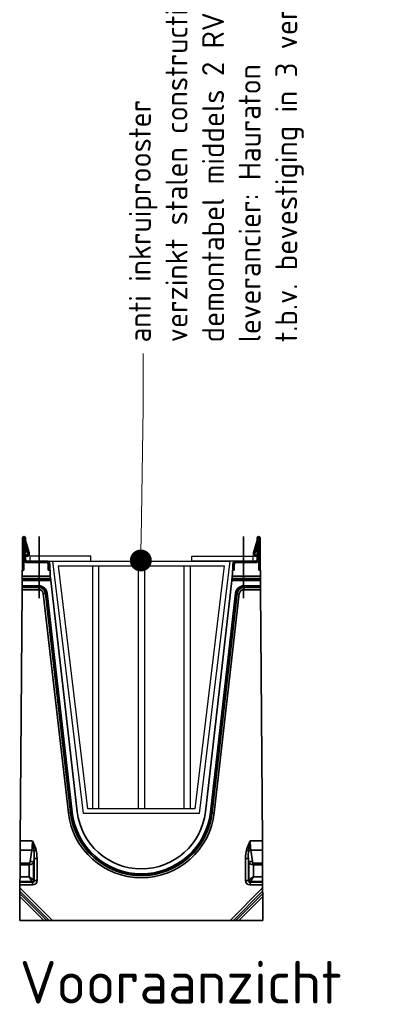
# Model space of a CAD drawing. Header units: metres. Extents: x 2158 to 2361, y 3646 to 3696.
# Tile 23 of 44: x 2211.066 to 2211.653, y 3657.934 to 3659.55. Entities that reach past the tile are written whole.
import ezdxf
from ezdxf import colors
from ezdxf.entities.mleader import LeaderData, LeaderLine
from ezdxf.math import Vec2, Vec3

# ---------------------------------------------------------------- set-up
doc = ezdxf.new("R2010")
doc.units = ezdxf.units.M
doc.header["$LTSCALE"] = 5
for name, color, linetype, lineweight in [('N-WE-RI-HWA_GOOT_LIJNGOOT-G gesloten', 1, 'Continuous', 35), ('N-WE-RI-HWA_GOOT_rooster-G', 10, 'Continuous', 25), ('X-XX-AL-AANPIJLING-T18', 10, 'Continuous', 15), ('X-XX-AL-VERWIJZING_DOORSNEDE-T35', 50, 'Continuous', 35)]:
    doc.layers.add(name, color=color, linetype=linetype, lineweight=lineweight)
doc.styles.add('NLCS-ISO-M20-T35', font='NLCS-ISO.ttf', dxfattribs={"height": 0.07})
doc.styles.add('NLCS-ISO-M20-T50', font='NLCS-ISO.ttf', dxfattribs={"height": 0.1})

# ---------------------------------------------------------------- blocks, each defined once
blk = doc.blocks.new('abschlussgitter')
at = {"layer": 'N-WE-RI-HWA_GOOT_rooster-G'}
for p, q in [((524.9, 1789.9), (524.9, 1391.6)), ((534.9, 1789.9), (534.9, 1391.5)), ((599.9, 1789.9), (599.9, 1391.4)), ((609.9, 1789.9), (609.9, 1391.4)), ((674.9, 1789.9), (674.9, 1391.5)), ((684.9, 1789.9), (684.9, 1391.6))]:
    blk.add_line(p, q, dxfattribs=at)
for points in [[(422, 1797.9), (522, 1797.9), (522, 1805.9), (422, 1805.9)], [(604.9, 1383.4), (510, 1383.6), (459.9, 1797.9), (604.9, 1797.9), (749.9, 1797.9), (699.7, 1383.6)], [(787.8, 1797.9), (687.8, 1797.9), (687.8, 1805.9), (787.8, 1805.9)], [(604.9, 1391.4), (517.1, 1391.6), (468.9, 1789.9), (604.9, 1789.9), (740.9, 1789.9), (692.6, 1391.6)]]:
    blk.add_lwpolyline(points, close=True, dxfattribs=at)
blk = doc.blocks.new('_Dot')
at = {"color": 0, "linetype": 'ByBlock', "lineweight": -2}
blk.add_line((-0.5, 0), (-1, 0), dxfattribs=at)
at = {"color": 0, "linetype": 'ByBlock', "const_width": 0.5}
blk.add_lwpolyline([(-0.25, 0, 1), (0.25, 0, 1)], format="xyb", close=True, dxfattribs=at)

msp = doc.modelspace()

# ---------------------------------------------------------------- linework, layer by layer
at = {"layer": 'N-WE-RI-HWA_GOOT_LIJNGOOT-G gesloten'}
for p, q in [((2211.0979, 3658.7018), (2211.0979, 3658.6009)), ((2211.4333, 3658.7018), (2211.4333, 3658.6009)), ((2211.0705, 3658.6468), (2211.0705, 3658.6993)), ((2211.073, 3658.6993), (2211.0705, 3658.6993)), ((2211.073, 3658.6618), (2211.073, 3658.6993)), ((2211.0731, 3658.6993), (2211.0756, 3658.6993)), ((2211.0731, 3658.6993), (2211.0731, 3658.6643)), ((2211.0756, 3658.6993), (2211.0756, 3658.6643)), ((2211.0756, 3658.6956), (2211.0816, 3658.6752)), ((2211.0792, 3658.6745), (2211.0756, 3658.687)), ((2211.4556, 3658.6956), (2211.4496, 3658.6752)), ((2211.452, 3658.6745), (2211.4556, 3658.687)), ((2211.4581, 3658.6993), (2211.4556, 3658.6993)), ((2211.4556, 3658.6993), (2211.4556, 3658.6643)), ((2211.4581, 3658.6993), (2211.4581, 3658.6643)), ((2211.4582, 3658.6993), (2211.4607, 3658.6993)), ((2211.4582, 3658.6618), (2211.4582, 3658.6993)), ((2211.4607, 3658.6468), (2211.4607, 3658.6993)), ((2211.0783, 3658.6718), (2211.0756, 3658.6709)), ((2211.0759, 3658.67), (2211.0756, 3658.67)), ((2211.0759, 3658.67), (2211.0798, 3658.6698)), ((2211.0798, 3658.6698), (2211.0783, 3658.6718)), ((2211.4514, 3658.6698), (2211.4529, 3658.6718)), ((2211.4552, 3658.67), (2211.4514, 3658.6698)), ((2211.4529, 3658.6718), (2211.4556, 3658.6709)), ((2211.4556, 3658.67), (2211.4552, 3658.67)), ((2211.073, 3658.6618), (2211.073, 3658.6468)), ((2211.073, 3658.6618), (2211.0738, 3658.6618)), ((2211.0756, 3658.6643), (2211.0731, 3658.6643)), ((2211.1105, 3658.6618), (2211.0781, 3658.6618)), ((2211.0781, 3658.6618), (2211.0781, 3658.6593)), ((2211.1105, 3658.6593), (2211.0781, 3658.6593)), ((2211.1105, 3658.6593), (2211.1105, 3658.6618)), ((2211.113, 3658.6468), (2211.113, 3658.6568)), ((2211.113, 3658.6568), (2211.1155, 3658.6568)), ((2211.1155, 3658.6568), (2211.1155, 3658.6468)), ((2211.1155, 3658.6535), (2211.1155, 3658.6519)), ((2211.1155, 3658.6519), (2211.1155, 3658.6519)), ((2211.4157, 3658.6568), (2211.4157, 3658.6468)), ((2211.4182, 3658.6568), (2211.4157, 3658.6568)), ((2211.4157, 3658.6535), (2211.4157, 3658.6519)), ((2211.4157, 3658.6519), (2211.4157, 3658.6519)), ((2211.4182, 3658.6568), (2211.4182, 3658.6468)), ((2211.4207, 3658.6618), (2211.4531, 3658.6618)), ((2211.4207, 3658.6593), (2211.4207, 3658.6618)), ((2211.4531, 3658.6593), (2211.4207, 3658.6593)), ((2211.4531, 3658.6618), (2211.4531, 3658.6593)), ((2211.4556, 3658.6643), (2211.4581, 3658.6643)), ((2211.4582, 3658.6618), (2211.4574, 3658.6618)), ((2211.4582, 3658.6468), (2211.4582, 3658.6618)), ((2211.07, 3658.6401), (2211.07, 3658.6468)), ((2211.073, 3658.6468), (2211.07, 3658.6468)), ((2211.07, 3658.6368), (2211.07, 3658.6401)), ((2211.07, 3658.6368), (2211.1163, 3658.6368)), ((2211.07, 3658.6333), (2211.07, 3658.6368)), ((2211.1159, 3658.6468), (2211.113, 3658.6468)), ((2211.1159, 3658.6468), (2211.1159, 3658.6401)), ((2211.1159, 3658.6401), (2211.1163, 3658.6368)), ((2211.1163, 3658.6368), (2211.1167, 3658.6333)), ((2211.4149, 3658.6368), (2211.4145, 3658.6333)), ((2211.4152, 3658.6401), (2211.4149, 3658.6368)), ((2211.4611, 3658.6368), (2211.4149, 3658.6368)), ((2211.4182, 3658.6468), (2211.4152, 3658.6468)), ((2211.4152, 3658.6468), (2211.4152, 3658.6401)), ((2211.4611, 3658.6468), (2211.4582, 3658.6468)), ((2211.4611, 3658.6401), (2211.4611, 3658.6468)), ((2211.4611, 3658.6368), (2211.4611, 3658.6401)), ((2211.4612, 3658.6333), (2211.4611, 3658.6368)), ((2211.0699, 3658.6212), (2211.07, 3658.6299)), ((2211.0699, 3658.6212), (2211.0975, 3658.6212)), ((2211.0699, 3658.6195), (2211.0699, 3658.6212)), ((2211.0975, 3658.6195), (2211.0699, 3658.6195)), ((2211.0699, 3658.6183), (2211.0699, 3658.6195)), ((2211.1167, 3658.6333), (2211.07, 3658.6333)), ((2211.07, 3658.6316), (2211.07, 3658.6333)), ((2211.07, 3658.6316), (2211.1169, 3658.6316)), ((2211.07, 3658.6299), (2211.07, 3658.6316)), ((2211.1171, 3658.6299), (2211.07, 3658.6299)), ((2211.0975, 3658.6212), (2211.0975, 3658.6195)), ((2211.0975, 3658.6195), (2211.0975, 3658.6183)), ((2211.1167, 3658.6333), (2211.1169, 3658.6316)), ((2211.1169, 3658.6316), (2211.1171, 3658.6299)), ((2211.1171, 3658.6299), (2211.1605, 3658.2505)), ((2211.4141, 3658.6299), (2211.3707, 3658.2505)), ((2211.4143, 3658.6316), (2211.4141, 3658.6299)), ((2211.4141, 3658.6299), (2211.4612, 3658.6299)), ((2211.4145, 3658.6333), (2211.4143, 3658.6316)), ((2211.4612, 3658.6316), (2211.4143, 3658.6316)), ((2211.4145, 3658.6333), (2211.4612, 3658.6333)), ((2211.4337, 3658.6212), (2211.4337, 3658.6195)), ((2211.4612, 3658.6212), (2211.4337, 3658.6212)), ((2211.4337, 3658.6195), (2211.4337, 3658.6183)), ((2211.4337, 3658.6195), (2211.4613, 3658.6195)), ((2211.4612, 3658.6316), (2211.4612, 3658.6333)), ((2211.4612, 3658.6299), (2211.4612, 3658.6316)), ((2211.4612, 3658.6212), (2211.4612, 3658.6299)), ((2211.4613, 3658.6195), (2211.4612, 3658.6212)), ((2211.4613, 3658.6183), (2211.4613, 3658.6195)), ((2211.067, 3658.2025), (2211.0699, 3658.6148)), ((2211.0699, 3658.6183), (2211.0975, 3658.6183)), ((2211.0699, 3658.6148), (2211.0699, 3658.6183)), ((2211.0975, 3658.6148), (2211.0699, 3658.6148)), ((2211.0975, 3658.6183), (2211.0975, 3658.6148)), ((2211.1082, 3658.6088), (2211.1048, 3658.6084)), ((2211.1459, 3658.2489), (2211.1048, 3658.6084)), ((2211.1093, 3658.6089), (2211.1082, 3658.6088)), ((2211.1082, 3658.6088), (2211.1493, 3658.2493)), ((2211.1111, 3658.6091), (2211.1093, 3658.6089)), ((2211.1505, 3658.2494), (2211.1093, 3658.6089)), ((2211.1111, 3658.6091), (2211.1522, 3658.2496)), ((2211.4201, 3658.6091), (2211.3789, 3658.2496)), ((2211.3807, 3658.2494), (2211.4218, 3658.6089)), ((2211.423, 3658.6088), (2211.3818, 3658.2493)), ((2211.3853, 3658.2489), (2211.4264, 3658.6084)), ((2211.4201, 3658.6091), (2211.4218, 3658.6089)), ((2211.4218, 3658.6089), (2211.423, 3658.6088)), ((2211.423, 3658.6088), (2211.4264, 3658.6084)), ((2211.4337, 3658.6183), (2211.4337, 3658.6148)), ((2211.4613, 3658.6183), (2211.4337, 3658.6183)), ((2211.4337, 3658.6148), (2211.4613, 3658.6148)), ((2211.4613, 3658.6148), (2211.4613, 3658.6183)), ((2211.4642, 3658.2025), (2211.4613, 3658.6148)), ((2211.1493, 3658.2493), (2211.1459, 3658.2489)), ((2211.1505, 3658.2494), (2211.1493, 3658.2493)), ((2211.1522, 3658.2496), (2211.1505, 3658.2494)), ((2211.3789, 3658.2496), (2211.3807, 3658.2494)), ((2211.3807, 3658.2494), (2211.3818, 3658.2493)), ((2211.3818, 3658.2493), (2211.3853, 3658.2489)), ((2211.0669, 3658.1875), (2211.067, 3658.2025)), ((2211.067, 3658.2025), (2211.0868, 3658.2025)), ((2211.4642, 3658.2025), (2211.4443, 3658.2025)), ((2211.4643, 3658.1875), (2211.4642, 3658.2025)), ((2211.0667, 3658.1659), (2211.0669, 3658.1875)), ((2211.0858, 3658.1875), (2211.0669, 3658.1875)), ((2211.0833, 3658.1692), (2211.0858, 3658.1875)), ((2211.0897, 3658.1865), (2211.0931, 3658.1874)), ((2211.4414, 3658.1865), (2211.4381, 3658.1874)), ((2211.4454, 3658.1875), (2211.4643, 3658.1875)), ((2211.4478, 3658.1692), (2211.4454, 3658.1875)), ((2211.4644, 3658.1659), (2211.4643, 3658.1875)), ((2211.0899, 3658.1738), (2211.089, 3658.1671)), ((2211.089, 3658.1671), (2211.089, 3658.1387)), ((2211.0899, 3658.1738), (2211.0946, 3658.1738)), ((2211.0899, 3658.1378), (2211.0899, 3658.1738)), ((2211.0946, 3658.1738), (2211.0946, 3658.1378)), ((2211.4366, 3658.1738), (2211.4366, 3658.1378)), ((2211.4413, 3658.1738), (2211.4366, 3658.1738)), ((2211.4413, 3658.1378), (2211.4413, 3658.1738)), ((2211.4413, 3658.1738), (2211.4422, 3658.1671)), ((2211.4422, 3658.1671), (2211.4422, 3658.1387)), ((2211.0666, 3658.1434), (2211.0667, 3658.1632)), ((2211.0667, 3658.1659), (2211.0821, 3658.1659)), ((2211.0667, 3658.1632), (2211.0667, 3658.1659)), ((2211.0814, 3658.1632), (2211.0667, 3658.1632)), ((2211.0814, 3658.1632), (2211.0821, 3658.1659)), ((2211.0842, 3658.1638), (2211.0814, 3658.1632)), ((2211.0814, 3658.1434), (2211.0814, 3658.1632)), ((2211.447, 3658.1638), (2211.4497, 3658.1632)), ((2211.4644, 3658.1659), (2211.449, 3658.1659)), ((2211.4497, 3658.1632), (2211.449, 3658.1659)), ((2211.4497, 3658.1434), (2211.4497, 3658.1632)), ((2211.4497, 3658.1632), (2211.4644, 3658.1632)), ((2211.4644, 3658.1632), (2211.4644, 3658.1659)), ((2211.4646, 3658.1434), (2211.4644, 3658.1632)), ((2211.0665, 3658.1359), (2211.0666, 3658.1434)), ((2211.0861, 3658.1359), (2211.0665, 3658.1359)), ((2211.0665, 3658.135), (2211.0665, 3658.1359)), ((2211.0665, 3658.135), (2211.087, 3658.135)), ((2211.0665, 3658.1303), (2211.0665, 3658.135)), ((2211.0666, 3658.1434), (2211.0814, 3658.1434)), ((2211.0861, 3658.1359), (2211.0814, 3658.1434)), ((2211.0814, 3658.1434), (2211.089, 3658.1387)), ((2211.087, 3658.135), (2211.0861, 3658.1359)), ((2211.087, 3658.135), (2211.087, 3658.1303)), ((2211.089, 3658.1387), (2211.0899, 3658.1378)), ((2211.0899, 3658.1378), (2211.0946, 3658.1378)), ((2211.4413, 3658.1378), (2211.4366, 3658.1378)), ((2211.4422, 3658.1387), (2211.4413, 3658.1378)), ((2211.4497, 3658.1434), (2211.4422, 3658.1387)), ((2211.4441, 3658.135), (2211.445, 3658.1359)), ((2211.4646, 3658.135), (2211.4441, 3658.135)), ((2211.4441, 3658.135), (2211.4441, 3658.1303)), ((2211.445, 3658.1359), (2211.4497, 3658.1434)), ((2211.445, 3658.1359), (2211.4646, 3658.1359)), ((2211.4646, 3658.1434), (2211.4497, 3658.1434)), ((2211.4646, 3658.1359), (2211.4646, 3658.1434)), ((2211.4646, 3658.135), (2211.4646, 3658.1359)), ((2211.4647, 3658.1303), (2211.4646, 3658.135)), ((2211.0664, 3658.1203), (2211.0665, 3658.1255)), ((2211.1146, 3658.0718), (2211.0664, 3658.1203)), ((2211.0664, 3658.1164), (2211.0664, 3658.1203)), ((2211.087, 3658.1303), (2211.0665, 3658.1303)), ((2211.0665, 3658.1255), (2211.0665, 3658.1303)), ((2211.0665, 3658.1255), (2211.1197, 3658.0718)), ((2211.4647, 3658.1255), (2211.4114, 3658.0718)), ((2211.4166, 3658.0718), (2211.4647, 3658.1203)), ((2211.4441, 3658.1303), (2211.4647, 3658.1303)), ((2211.4647, 3658.1255), (2211.4647, 3658.1303)), ((2211.4647, 3658.1203), (2211.4647, 3658.1255)), ((2211.4648, 3658.1164), (2211.4647, 3658.1203)), ((2211.0664, 3658.1112), (2211.0661, 3658.0718)), ((2211.0664, 3658.1164), (2211.1107, 3658.0718)), ((2211.0664, 3658.1112), (2211.0664, 3658.1164)), ((2211.1055, 3658.0718), (2211.0664, 3658.1112)), ((2211.4648, 3658.1164), (2211.4205, 3658.0718)), ((2211.4256, 3658.0718), (2211.4648, 3658.1112)), ((2211.4648, 3658.1112), (2211.4648, 3658.1164)), ((2211.4648, 3658.1112), (2211.4651, 3658.0718)), ((2211.0661, 3658.0718), (2211.1055, 3658.0718)), ((2211.1107, 3658.0718), (2211.1055, 3658.0718)), ((2211.1107, 3658.0718), (2211.1146, 3658.0718)), ((2211.1197, 3658.0718), (2211.1146, 3658.0718)), ((2211.1197, 3658.0718), (2211.4114, 3658.0718)), ((2211.4114, 3658.0718), (2211.4166, 3658.0718)), ((2211.4205, 3658.0718), (2211.4166, 3658.0718)), ((2211.4205, 3658.0718), (2211.4256, 3658.0718)), ((2211.4651, 3658.0718), (2211.4256, 3658.0718))]:
    msp.add_line(p, q, dxfattribs=at)
for centre, radius, start, end in [((2211.073, 3658.6993), 0.00255, 0, 180), ((2211.4581, 3658.6993), 0.00255, 0, 180), ((2211.073, 3658.6993), 0.00005, 0, 180), ((2211.4581, 3658.6993), 0.00005, 0, 180), ((2211.0768, 3658.6738), 0.0025, 306.8699, 16.1246), ((2211.0768, 3658.6738), 0.005, 306.8699, 16.3896), ((2211.4544, 3658.6738), 0.005, 163.6104, 233.1301), ((2211.4544, 3658.6738), 0.0025, 163.8754, 233.1301), ((2211.0781, 3658.6643), 0.005, 180, 210), ((2211.0781, 3658.6643), 0.00499, 210.0663, 270), ((2211.0781, 3658.6643), 0.0025, 180, 270), ((2211.1105, 3658.6568), 0.005, 0, 90), ((2211.1105, 3658.6568), 0.00251, 0, 90), ((2211.4207, 3658.6568), 0.005, 90, 180), ((2211.4207, 3658.6568), 0.00251, 90, 180), ((2211.4531, 3658.6643), 0.0025, 270, 0), ((2211.4531, 3658.6643), 0.00499, 270, 329.9337), ((2211.4531, 3658.6643), 0.005, 330, 0), ((2211.0975, 3658.6075), 0.0137, 6.53, 90), ((2211.0975, 3658.6075), 0.0119, 6.53, 90), ((2211.4337, 3658.6075), 0.0137, 90, 173.47), ((2211.4337, 3658.6075), 0.0119, 90, 173.47), ((2211.0975, 3658.6075), 0.0108, 6.53, 90), ((2211.0975, 3658.6075), 0.0073, 6.53, 90), ((2211.4337, 3658.6075), 0.0108, 90, 173.47), ((2211.4337, 3658.6075), 0.0073, 90, 173.47), ((2211.2656, 3658.2626), 0.1205, 186.53, 353.47), ((2211.2656, 3658.2626), 0.117, 186.53, 353.47), ((2211.2656, 3658.2626), 0.1158, 186.53, 353.47), ((2211.2656, 3658.2626), 0.1141, 186.53, 353.47), ((2211.2656, 3658.2626), 0.1058, 186.53, 353.47), ((2210.9854, 3658.176), 0.1049, 5.7587, 14.6763), ((2211.019, 3658.1659), 0.0772, 16.196, 28.3863), ((2211.5122, 3658.1659), 0.0772, 151.6137, 163.804), ((2211.5457, 3658.176), 0.1049, 165.3237, 174.2413), ((2211.0842, 3658.1727), 0.0148, 68.0202, 83.9592), ((2211.447, 3658.1727), 0.0148, 96.0408, 111.9798), ((2211.0829, 3658.1592), 0.00997, 52.4918, 87.5082), ((2211.4483, 3658.1592), 0.00997, 92.4918, 127.5082), ((2211.0664, 3658.1481), 0.0237, 41.4871, 48.5129), ((2211.4647, 3658.1481), 0.0237, 131.4871, 138.5129), ((2211.0857, 3658.1391), 0.00327, 277.4744, 352.5256), ((2211.4454, 3658.1391), 0.00327, 187.4744, 262.5256)]:
    msp.add_arc(centre, radius, start, end, dxfattribs=at)
at = {"layer": 'N-WE-RI-HWA_GOOT_LIJNGOOT-G gesloten', "extrusion": (0, 0, -1)}
for centre, major_axis, ratio, start_param, end_param in [((2211.0687, 3658.2025), (0, 0.044), 0.413603, 1.570796, 1.919862), ((2211.4625, 3658.2025), (0, 0.044), 0.413603, 4.363323, 4.712389), ((2211.0828, 3658.1635), (0.004, 0.0304), 0.195356, 0.689316, 1.198664), ((2211.0828, 3658.1635), (0.0043, 0.0321), 0.3394, 0.689316, 1.198664), ((2211.4483, 3658.1635), (-0.0043, 0.0321), 0.3394, 5.084522, 5.593869), ((2211.4483, 3658.1635), (-0.004, 0.0304), 0.195356, 5.084522, 5.593869), ((2211.0814, 3658.1711), (0, 0.00549), 0.36397, 1.919862, 2.792527), ((2211.0814, 3658.169), (-0.008, 0), 0.686869, 3.490659, 4.363323), ((2211.4497, 3658.169), (-0.008, 0), 0.686869, 5.061455, 5.934119), ((2211.4497, 3658.1711), (0, 0.00549), 0.36397, 3.490659, 4.363323), ((2211.086, 3658.1388), (-0.00636, 0.00636), 0.889126, 2.414818, 3.868368), ((2211.086, 3658.1388), (-0.00322, 0.00322), 0.659056, 2.414818, 3.868368), ((2211.4451, 3658.1388), (0.00636, 0.00636), 0.889126, 2.414818, 3.868368), ((2211.4451, 3658.1388), (-0.00322, -0.00322), 0.659056, 5.55641, 7.00996)]:
    msp.add_ellipse(centre, major_axis=major_axis, ratio=ratio, start_param=start_param, end_param=end_param, dxfattribs=at)

# ---------------------------------------------------------------- block references
at = {"layer": 'N-WE-RI-HWA_GOOT_rooster-G', "xscale": 0.001, "yscale": 0.001, "zscale": 0.001}
msp.add_blockref('abschlussgitter', (2210.6607, 3656.8639), dxfattribs=at)

# ---------------------------------------------------------------- texts
at = {"layer": 'X-XX-AL-VERWIJZING_DOORSNEDE-T35', "ltscale": 0.2, "insert": (2211.0663, 3658.0057), "char_height": 0.07, "attachment_point": 1, "style": 'NLCS-ISO-M20-T35'}
msp.add_mtext_dynamic_manual_height_columns('Vooraanzicht', width=0.586926, gutter_width=0.35, heights=[0], dxfattribs=at)

# ---------------------------------------------------------------- leaders
at = {"layer": 'X-XX-AL-AANPIJLING-T18'}
ml = msp.add_multileader_mtext('Standard', dxfattribs=at)
ml.set_content('{\\C2;anti inkruiprooster \\Pverzinkt stalen constructie\\Pdemontabel middels 2 RVS M10 bouten\\Pleverancier: Hauraton\\Pt.b.v. bevestiging in 3 verschillende goottypes}', color=256, style='NLCS-ISO-M20-T50')
ml.set_leader_properties(color=256, linetype='ByLayer', lineweight=-1)
ml.set_arrow_properties(name='DOT')
ml.build(insert=Vec2(0, 0))
ml.multileader.update_dxf_attribs({"text_right_attachment_type": 5, "dogleg_length": 0.045, "arrow_head_size": 0.036})
ctx = ml.context
ctx.base_point, ctx.char_height, ctx.arrow_head_size, ctx.landing_gap_size, ctx.plane_origin, ctx.plane_x_axis, ctx.plane_y_axis = Vec3(2211.2687, 3659.0026), 0.036, 0.036, 0.018, Vec3(2211.2687, 3656.4026), Vec3(0, 1), Vec3(-1, 0)
ctx.right_attachment = 5
notes = []
notes.append((ctx, [(0, (1, 1, 0), (2211.2687, 3658.9126), (0, 1), 0.09, [(0, [(2211.2648, 3658.6627)], 0, [])])]))
ctx.mtext.insert, ctx.mtext.text_direction, ctx.mtext.rotation, ctx.mtext.width, ctx.mtext.flow_direction = Vec3(2211.2453, 3659.0206), Vec3(0, 1), 1.570796, 1.933083, 5
for ctx, leaders in notes:
    for number, flags, end, landing, length, lines in leaders:
        leader = LeaderData()
        leader.index, (leader.has_last_leader_line, leader.has_dogleg_vector, leader.attachment_direction) = number, flags
        leader.last_leader_point, leader.dogleg_vector, leader.dogleg_length = Vec3(end), Vec3(landing), length
        for number, points, colour, breaks in lines:
            line = LeaderLine()
            line.index, line.vertices, line.color, line.breaks = number, Vec3.list(points), colors.encode_raw_color(colour), breaks
            leader.lines.append(line)
        ctx.leaders.append(leader)

doc.saveas('drawing.dxf')
